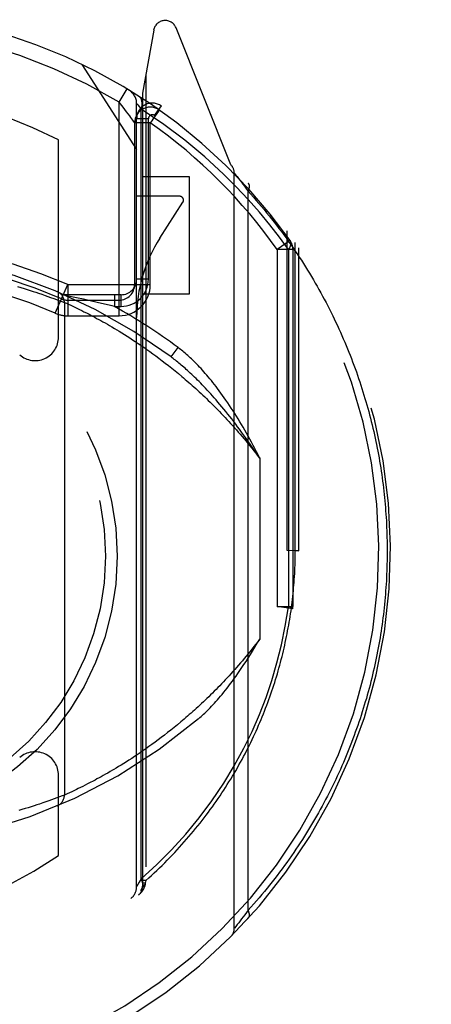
# Model space of a CAD drawing. Header units: inches. Extents: x 0 to 185, y 0 to 120.
# Tile 55 of 102: x 55.622 to 56.149, y 62.64 to 63.902. Entities that reach past the tile are written whole.
import ezdxf

# ---------------------------------------------------------------- set-up
doc = ezdxf.new("R2010")
doc.units = ezdxf.units.IN
doc.header["$LTSCALE"] = 10.163043
doc.header["$MEASUREMENT"] = 0
doc.linetypes.add('HIDDEN', pattern=[0.2, 0.1, -0.1])
doc.layers.get('0').update_dxf_attribs({"linetype": 'CONTINUOUS'})
doc.layers.add('DEFAULT_2', color=8, linetype='HIDDEN')
doc.layers.add('DIMENSIONS', color=7, linetype='CONTINUOUS')
doc.styles.get("Standard").update_dxf_attribs({"font": 'arial.ttf'})
doc.dimstyles.new('DIMSTYLE_1', dxfattribs={"dimtxt": 0.815217, "dimasz": 1.086957, "dimexe": 0.09, "dimexo": 0.07, "dimgap": 0.0375, "dimtad": 0, "dimtih": 1, "dimtoh": 1, "dimzin": 4, "dimdsep": 46, "dimtxsty": 'Standard', "dimblk": '_FILLED', "dimblk1": '_FILLED', "dimblk2": '_FILLED', "dimcen": 0.09, "dimazin": 1, "dimtfac": 1, "dimtofl": 0, "dimtmove": 0, "dimatfit": 3, "dimldrblk": '_FILLED', "dimfxl": 0, "dimtolj": 1, "dimtzin": 4, "dimarcsym": 0})

# ---------------------------------------------------------------- blocks, each defined once
blk = doc.blocks.new('_FILLED')
at = {"color": 0, "linetype": 'ByBlock'}
blk.add_solid([(0, 0), (-1, 0.2), (-1, -0.2)], dxfattribs=at)
blk = doc.blocks.new('*D16')
at = {"layer": 'DIMENSIONS', "color": 2, "linetype": 'Continuous'}
for p, q in [((45.2858, 67.4429), (45.2858, 69.6168)), ((45.2858, 66.3179), (45.2858, 63.9182)), ((45.2858, 63.9182), (46.1227, 63.9182))]:
    blk.add_line(p, q, dxfattribs=at)
at = {"layer": 'DIMENSIONS', "color": 2, "linetype": 'Continuous', "xscale": 1.0869565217, "yscale": 1.0869565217, "zscale": 1.0869565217}
for p, rotation in [((45.2858, 67.4429), 270), ((45.2858, 66.3179), 90)]:
    blk.add_blockref('_FILLED', p, dxfattribs=dict(at, rotation=rotation))
at = {"layer": 'DIMENSIONS', "color": 2, "linetype": 'Continuous', "insert": (46.5303, 64.3258), "char_height": 0.81522, "width": 2.215331, "attachment_point": 1, "line_spacing_factor": 0.9}
blk.add_mtext('1.13', dxfattribs=at)

msp = doc.modelspace()

# ---------------------------------------------------------------- linework, layer by layer
at = {"layer": 'DEFAULT_2', "color": 8, "linetype": 'HIDDEN'}
for p, q in [((55.7936, 63.8883), (55.7793, 63.8077)), ((55.8925, 63.7158), (55.8223, 63.8913)), ((55.7018, 63.8445), (55.7718, 63.7355)), ((55.7837, 63.8326), (55.7837, 62.7991)), ((55.7493, 63.7959), (55.7597, 63.813)), ((55.7793, 63.8077), (55.7793, 62.7915)), ((55.7493, 63.5224), (55.7493, 63.7959)), ((55.7718, 62.7913), (55.7718, 63.7944)), ((55.7722, 63.794), (55.7733, 63.7927)), ((55.7777, 62.8012), (55.7777, 63.787)), ((55.7997, 63.7844), (55.7927, 63.7745)), ((55.7947, 63.779), (55.8035, 63.7912)), ((55.8009, 63.786), (55.7964, 63.7892)), ((55.767, 63.773), (55.7645, 63.7764)), ((55.7693, 63.5624), (55.7693, 63.7697)), ((55.7893, 63.7697), (55.7693, 63.7697)), ((55.7868, 63.7749), (55.7718, 63.7749)), ((55.7868, 63.5694), (55.7868, 63.7749)), ((55.7893, 63.5624), (55.7893, 63.7697)), ((55.6718, 63.495), (55.6718, 63.7477)), ((55.8393, 63.7005), (55.7793, 63.7005)), ((55.8393, 63.5505), (55.8393, 63.7005)), ((55.8968, 62.7377), (55.8968, 63.7052)), ((55.8968, 63.7052), (55.8988, 63.7027)), ((55.8988, 63.7027), (55.9004, 63.7007)), ((55.9004, 63.7007), (55.9022, 63.6984)), ((55.9022, 63.6984), (55.904, 63.696)), ((55.904, 63.696), (55.9059, 63.6936)), ((55.9059, 63.6936), (55.9079, 63.6909)), ((55.9079, 63.6909), (55.9097, 63.6885)), ((55.9097, 63.6885), (55.9117, 63.6858)), ((55.9144, 62.7608), (55.9144, 63.6821)), ((55.8268, 63.6755), (55.7718, 63.6755)), ((55.8016, 63.6219), (55.8311, 63.6678)), ((55.9643, 63.2215), (55.9643, 63.6312)), ((55.9682, 63.6189), (55.9518, 63.6073)), ((55.9518, 63.6073), (55.9518, 63.1497)), ((55.9718, 63.6073), (55.9518, 63.6073)), ((55.966, 63.6073), (55.966, 63.1497)), ((55.9718, 63.6073), (55.9718, 63.1498)), ((55.9749, 63.2215), (55.9749, 63.6161)), ((55.9793, 63.2214), (55.9793, 63.6096)), ((55.7868, 63.5694), (55.7718, 63.5694)), ((55.6193, 63.5598), (55.6236, 63.5585)), ((55.6236, 63.5585), (55.6277, 63.5573)), ((55.6277, 63.5573), (55.6317, 63.556)), ((55.6317, 63.556), (55.6356, 63.5548)), ((55.6356, 63.5548), (55.6393, 63.5536)), ((55.6676, 63.5257), (55.6835, 63.5624)), ((55.6835, 63.5624), (55.6835, 63.5224)), ((55.6836, 63.5624), (55.7893, 63.5624)), ((55.6393, 63.5536), (55.6429, 63.5525)), ((55.6429, 63.5525), (55.6463, 63.5514)), ((55.6463, 63.5514), (55.6506, 63.5499)), ((55.6506, 63.5499), (55.6546, 63.5485)), ((55.6546, 63.5485), (55.6583, 63.5472)), ((55.6583, 63.5472), (55.6617, 63.546)), ((55.6617, 63.546), (55.6656, 63.5446)), ((55.6656, 63.5446), (55.669, 63.5434)), ((55.669, 63.5434), (55.6724, 63.5421)), ((55.6724, 63.5421), (55.6759, 63.5408)), ((55.7518, 63.5494), (55.6793, 63.5494)), ((55.6948, 63.5454), (55.6823, 63.5481)), ((55.6835, 63.5424), (55.7493, 63.5424)), ((55.7036, 63.5435), (55.6948, 63.5454)), ((55.7122, 63.5416), (55.7036, 63.5435)), ((55.7211, 63.5396), (55.7122, 63.5416)), ((55.7433, 63.5494), (55.7433, 63.5344)), ((55.7518, 63.5344), (55.7518, 63.5494)), ((55.7793, 63.5505), (55.8393, 63.5505)), ((55.6759, 63.5408), (55.6793, 63.5395)), ((55.6793, 63.5395), (55.6793, 62.9083)), ((55.6793, 63.5395), (55.6818, 63.5384)), ((55.6818, 63.5384), (55.6847, 63.5371)), ((55.6847, 63.5371), (55.6874, 63.5358)), ((55.6874, 63.5358), (55.69, 63.5346)), ((55.69, 63.5346), (55.6928, 63.5333)), ((55.6928, 63.5333), (55.696, 63.5317)), ((55.696, 63.5317), (55.6987, 63.5304)), ((55.6987, 63.5304), (55.7015, 63.5291)), ((55.7015, 63.5291), (55.7044, 63.5276)), ((55.7307, 63.5374), (55.7211, 63.5396)), ((55.7405, 63.535), (55.7307, 63.5374)), ((55.7433, 63.5344), (55.7405, 63.535)), ((55.7433, 63.5344), (55.7518, 63.5344)), ((55.6835, 63.5224), (55.7493, 63.5224)), ((55.7044, 63.5276), (55.7076, 63.526)), ((55.7076, 63.526), (55.7109, 63.5243)), ((55.7109, 63.5243), (55.7144, 63.5224)), ((55.7144, 63.5224), (55.7181, 63.5205)), ((55.7181, 63.5205), (55.7206, 63.5191)), ((55.7206, 63.5191), (55.7232, 63.5177)), ((55.7232, 63.5177), (55.7259, 63.5163)), ((55.7259, 63.5163), (55.7286, 63.5147)), ((55.7286, 63.5147), (55.7314, 63.5132)), ((55.7314, 63.5132), (55.7343, 63.5115)), ((55.7343, 63.5115), (55.7372, 63.5098)), ((55.7372, 63.5098), (55.7402, 63.5081)), ((55.7402, 63.5081), (55.7433, 63.5063)), ((55.7433, 63.5063), (55.7464, 63.5044)), ((55.7464, 63.5044), (55.7496, 63.5025)), ((55.7496, 63.5025), (55.7529, 63.5005)), ((55.7529, 63.5005), (55.7562, 63.4984)), ((55.7562, 63.4984), (55.7595, 63.4963)), ((55.7595, 63.4963), (55.763, 63.4941)), ((55.763, 63.4941), (55.7665, 63.4918)), ((55.7665, 63.4918), (55.77, 63.4894)), ((55.77, 63.4894), (55.7736, 63.487)), ((55.7736, 63.487), (55.7773, 63.4846)), ((55.7773, 63.4846), (55.781, 63.482)), ((55.781, 63.482), (55.7848, 63.4793)), ((55.7848, 63.4793), (55.7886, 63.4766)), ((55.8158, 63.4697), (55.8248, 63.4817)), ((55.7886, 63.4766), (55.7925, 63.4738)), ((55.7925, 63.4738), (55.7964, 63.471)), ((55.7964, 63.471), (55.8004, 63.468)), ((55.8004, 63.468), (55.8044, 63.4649)), ((55.8044, 63.4649), (55.8085, 63.4618)), ((55.8085, 63.4618), (55.8127, 63.4586)), ((55.8127, 63.4586), (55.8168, 63.4552)), ((55.8168, 63.4552), (55.8211, 63.4518)), ((55.8211, 63.4518), (55.8253, 63.4483)), ((55.9293, 63.3398), (55.9293, 63.108)), ((55.9793, 63.2214), (55.9643, 63.2215)), ((55.9749, 63.2215), (55.9793, 63.2214)), ((55.9717, 63.1471), (55.9518, 63.1498)), ((55.9518, 63.1498), (55.9718, 63.1498)), ((55.8283, 63.002), (55.824, 62.9984)), ((55.8326, 63.0057), (55.8283, 63.002)), ((55.8114, 62.9883), (55.8073, 62.9851)), ((55.8155, 62.9916), (55.8114, 62.9883)), ((55.8197, 62.995), (55.8155, 62.9916)), ((55.824, 62.9984), (55.8197, 62.995)), ((55.7953, 62.976), (55.7914, 62.9732)), ((55.7992, 62.979), (55.7953, 62.976)), ((55.8032, 62.982), (55.7992, 62.979)), ((55.8073, 62.9851), (55.8032, 62.982)), ((55.7762, 62.9626), (55.7726, 62.9601)), ((55.7799, 62.9651), (55.7762, 62.9626)), ((55.7837, 62.9677), (55.7799, 62.9651)), ((55.7875, 62.9704), (55.7837, 62.9677)), ((55.7914, 62.9732), (55.7875, 62.9704)), ((55.7552, 62.9489), (55.7519, 62.9468)), ((55.7586, 62.951), (55.7552, 62.9489)), ((55.762, 62.9532), (55.7586, 62.951)), ((55.7655, 62.9554), (55.762, 62.9532)), ((55.769, 62.9577), (55.7655, 62.9554)), ((55.7726, 62.9601), (55.769, 62.9577)), ((55.7348, 62.9366), (55.7319, 62.935)), ((55.7378, 62.9384), (55.7348, 62.9366)), ((55.7408, 62.9401), (55.7378, 62.9384)), ((55.7487, 62.9448), (55.7455, 62.9429)), ((55.7519, 62.9468), (55.7487, 62.9448)), ((55.6718, 62.831), (55.6718, 62.9338)), ((55.7124, 62.9244), (55.709, 62.9226)), ((55.716, 62.9263), (55.7124, 62.9244)), ((55.7185, 62.9276), (55.716, 62.9263)), ((55.721, 62.929), (55.7185, 62.9276)), ((55.7237, 62.9304), (55.721, 62.929)), ((55.7264, 62.9319), (55.7237, 62.9304)), ((55.7291, 62.9334), (55.7264, 62.9319)), ((55.7319, 62.935), (55.7291, 62.9334)), ((55.6858, 62.9113), (55.683, 62.91)), ((55.6888, 62.9126), (55.6858, 62.9113)), ((55.6915, 62.9139), (55.6888, 62.9126)), ((55.6946, 62.9154), (55.6915, 62.9139)), ((55.6971, 62.9166), (55.6946, 62.9154)), ((55.6998, 62.918), (55.6971, 62.9166)), ((55.7027, 62.9194), (55.6998, 62.918)), ((55.7058, 62.921), (55.7027, 62.9194)), ((55.709, 62.9226), (55.7058, 62.921)), ((55.6516, 62.8983), (55.6474, 62.8969)), ((55.6556, 62.8997), (55.6516, 62.8983)), ((55.6592, 62.9009), (55.6556, 62.8997)), ((55.6626, 62.9021), (55.6592, 62.9009)), ((55.6663, 62.9035), (55.6626, 62.9021)), ((55.6696, 62.9047), (55.6663, 62.9035)), ((55.6729, 62.9059), (55.6696, 62.9047)), ((55.6763, 62.9072), (55.6729, 62.9059)), ((55.6793, 62.9083), (55.6763, 62.9072)), ((55.683, 62.91), (55.6803, 62.9087)), ((55.625, 62.8897), (55.6208, 62.8885)), ((55.6291, 62.891), (55.625, 62.8897)), ((55.633, 62.8922), (55.6291, 62.891)), ((55.6368, 62.8934), (55.633, 62.8922)), ((55.6405, 62.8946), (55.6368, 62.8934)), ((55.644, 62.8958), (55.6405, 62.8946)), ((55.6474, 62.8969), (55.644, 62.8958)), ((55.7777, 62.8012), (55.7751, 62.7967)), ((55.7837, 62.7991), (55.7793, 62.7991)), ((55.7837, 62.7991), (55.7828, 62.7953)), ((55.7751, 62.7967), (55.7732, 62.7936)), ((55.7828, 62.7953), (55.7793, 62.7953)), ((55.7793, 62.7916), (55.7793, 62.7915)), ((55.7825, 62.7934), (55.7824, 62.7927)), ((55.7828, 62.7953), (55.7825, 62.7934)), ((55.9144, 62.7608), (55.9122, 62.7578)), ((55.9044, 62.7473), (55.9025, 62.7448)), ((55.9062, 62.7498), (55.9044, 62.7473)), ((55.9083, 62.7525), (55.9062, 62.7498)), ((55.9102, 62.755), (55.9083, 62.7525)), ((55.9122, 62.7578), (55.9102, 62.755)), ((55.897, 62.7378), (55.8968, 62.7377)), ((55.8988, 62.7401), (55.897, 62.7378)), ((55.9006, 62.7424), (55.8988, 62.7401)), ((55.9025, 62.7448), (55.9006, 62.7424))]:
    msp.add_line(p, q, dxfattribs=at)
for points in [[(55.7645, 63.7764), (55.7629, 63.7786), (55.7611, 63.781), (55.759, 63.7837), (55.7568, 63.7866), (55.7544, 63.7897), (55.7493, 63.7959)], [(55.7718, 63.7944), (55.7719, 63.7943), (55.7722, 63.794)], [(55.7777, 63.7871), (55.7784, 63.7897), (55.7788, 63.7924), (55.7788, 63.7949), (55.7786, 63.7972), (55.7779, 63.7993), (55.777, 63.8012), (55.7758, 63.8027), (55.7743, 63.8039)], [(55.7733, 63.7927), (55.7751, 63.7904), (55.7763, 63.7889), (55.7777, 63.7871)], [(55.8831, 63.7039), (55.859, 63.726), (55.8335, 63.7473), (55.8064, 63.7676), (55.7777, 63.787)], [(55.8009, 63.786), (55.8008, 63.786), (55.8006, 63.7856), (55.8003, 63.7851), (55.7997, 63.7844)], [(55.7693, 63.7697), (55.7693, 63.7698), (55.769, 63.7702), (55.767, 63.773)], [(55.7927, 63.7745), (55.7911, 63.7721), (55.7893, 63.7697)], [(55.966, 63.6073), (55.9546, 63.623), (55.9423, 63.6389), (55.9289, 63.655), (55.9146, 63.6713), (55.8993, 63.6876), (55.8831, 63.7039)], [(55.9117, 63.6858), (55.9139, 63.6829), (55.9144, 63.6821)], [(55.9144, 63.6821), (55.9146, 63.6823), (55.9147, 63.6826), (55.9148, 63.6828), (55.9149, 63.6831), (55.915, 63.6833), (55.9152, 63.6836), (55.9153, 63.6838), (55.9154, 63.6841), (55.9155, 63.6843), (55.9156, 63.6846), (55.9156, 63.6848), (55.9157, 63.6851), (55.9158, 63.6853), (55.9159, 63.6856), (55.9159, 63.6858), (55.916, 63.686), (55.916, 63.6863), (55.9161, 63.6865), (55.9161, 63.6867), (55.9162, 63.687), (55.9162, 63.6872), (55.9162, 63.6874), (55.9162, 63.6876), (55.9162, 63.6879), (55.9163, 63.6881), (55.9163, 63.6883), (55.9163, 63.6885), (55.9162, 63.6887), (55.9162, 63.6889), (55.9162, 63.6891), (55.9162, 63.6893), (55.9162, 63.6895), (55.9161, 63.6897), (55.9161, 63.6899), (55.916, 63.6901), (55.916, 63.6903), (55.9159, 63.6905), (55.9158, 63.6906), (55.9158, 63.6908), (55.9157, 63.691), (55.9156, 63.6911), (55.9155, 63.6913), (55.9154, 63.6915), (55.9153, 63.6916), (55.9152, 63.6918), (55.9151, 63.6919), (55.915, 63.692), (55.9149, 63.6922)], [(55.9144, 63.6821), (55.9179, 63.6782), (55.9214, 63.6743), (55.9249, 63.6703), (55.9283, 63.6664), (55.9316, 63.6624), (55.9349, 63.6584), (55.9382, 63.6545), (55.9414, 63.6505), (55.9446, 63.6465), (55.9478, 63.6424), (55.9509, 63.6384), (55.954, 63.6344), (55.957, 63.6303), (55.96, 63.6262), (55.963, 63.6222), (55.9659, 63.6181), (55.9688, 63.614), (55.9716, 63.6099), (55.9744, 63.6058), (55.9772, 63.6017), (55.9799, 63.5976), (55.9826, 63.5935), (55.9853, 63.5893), (55.9879, 63.5852), (55.9905, 63.581), (55.993, 63.5769), (55.9955, 63.5727), (55.998, 63.5686), (56.0004, 63.5644), (56.0028, 63.5602), (56.0052, 63.556), (56.0075, 63.5519), (56.0098, 63.5477), (56.012, 63.5435), (56.0142, 63.5393), (56.0164, 63.5351), (56.0186, 63.5309), (56.0207, 63.5267), (56.0228, 63.5225), (56.0248, 63.5183), (56.0268, 63.514), (56.0288, 63.5098), (56.0307, 63.5056), (56.0326, 63.5014), (56.0345, 63.4972), (56.0363, 63.4929), (56.0382, 63.4887), (56.0399, 63.4845), (56.0417, 63.4802), (56.0434, 63.476), (56.0451, 63.4718), (56.0467, 63.4675), (56.0483, 63.4633), (56.0499, 63.4591), (56.0515, 63.4548), (56.053, 63.4506), (56.0545, 63.4463), (56.0559, 63.4421), (56.0574, 63.4379), (56.0588, 63.4336), (56.0601, 63.4294), (56.0615, 63.4251), (56.0628, 63.4209), (56.064, 63.4166), (56.0653, 63.4124), (56.0665, 63.4082), (56.0677, 63.4039), (56.0689, 63.3997), (56.07, 63.3954), (56.0711, 63.3912), (56.0721, 63.3869), (56.0732, 63.3827), (56.0742, 63.3785), (56.0752, 63.3742), (56.0761, 63.37), (56.0771, 63.3657), (56.078, 63.3615), (56.0788, 63.3573), (56.0797, 63.353), (56.0805, 63.3488), (56.0813, 63.3445), (56.0821, 63.3403), (56.0828, 63.336), (56.0835, 63.3318), (56.0842, 63.3276), (56.0848, 63.3233), (56.0855, 63.3191), (56.086, 63.3148), (56.0866, 63.3106), (56.0872, 63.3064), (56.0877, 63.3021), (56.0882, 63.2979), (56.0886, 63.2936), (56.0891, 63.2894), (56.0895, 63.2852), (56.0899, 63.2809), (56.0902, 63.2767), (56.0905, 63.2724), (56.0909, 63.2682), (56.0911, 63.2639), (56.0914, 63.2597), (56.0916, 63.2555), (56.0918, 63.2512), (56.092, 63.247), (56.0921, 63.2427), (56.0922, 63.2385), (56.0923, 63.2342), (56.0924, 63.23), (56.0924, 63.2257), (56.0924, 63.2214)], [(55.9682, 63.6189), (55.9689, 63.6174), (55.9692, 63.6158), (55.969, 63.6138), (55.9684, 63.6118), (55.9674, 63.6096), (55.966, 63.6073)], [(55.8952, 63.4005), (55.8929, 63.4041), (55.8906, 63.4076), (55.8884, 63.4109), (55.8861, 63.4142), (55.8839, 63.4174), (55.8818, 63.4204), (55.8797, 63.4234), (55.8775, 63.4263), (55.8755, 63.4291), (55.8734, 63.4318), (55.8714, 63.4344), (55.8694, 63.437), (55.8674, 63.4394), (55.8655, 63.4418), (55.8635, 63.4442), (55.8616, 63.4464), (55.8597, 63.4486), (55.8579, 63.4507), (55.856, 63.4528), (55.8542, 63.4548), (55.8524, 63.4567), (55.8506, 63.4586), (55.8489, 63.4604), (55.8471, 63.4622), (55.8454, 63.4639), (55.8437, 63.4655), (55.842, 63.4671), (55.8404, 63.4687), (55.8387, 63.4702), (55.8371, 63.4716), (55.8355, 63.473), (55.8339, 63.4744), (55.8324, 63.4757), (55.8308, 63.477), (55.8293, 63.4782), (55.8278, 63.4794), (55.8263, 63.4806), (55.8248, 63.4817)], [(55.8887, 63.3964), (55.8861, 63.3997), (55.8835, 63.4028), (55.8809, 63.4059), (55.8784, 63.4089), (55.8759, 63.4118), (55.8735, 63.4146), (55.8712, 63.4173), (55.8688, 63.4199), (55.8666, 63.4224), (55.8643, 63.4249), (55.8621, 63.4272), (55.86, 63.4295), (55.8579, 63.4317), (55.8558, 63.4339), (55.8538, 63.436), (55.8518, 63.438), (55.8498, 63.44), (55.8479, 63.4419), (55.846, 63.4437), (55.8441, 63.4455), (55.8423, 63.4472), (55.8405, 63.4489), (55.8388, 63.4505), (55.837, 63.4521), (55.8353, 63.4536), (55.8337, 63.4551), (55.832, 63.4566), (55.8304, 63.4579), (55.8289, 63.4593), (55.8273, 63.4606), (55.8258, 63.4619), (55.8243, 63.4631), (55.8228, 63.4643), (55.8214, 63.4654), (55.8199, 63.4665), (55.8186, 63.4676), (55.8172, 63.4687), (55.8158, 63.4697)], [(55.8253, 63.4483), (55.8297, 63.4447), (55.8319, 63.4428), (55.834, 63.4409), (55.8362, 63.439), (55.8385, 63.4371), (55.8407, 63.4352), (55.8429, 63.4332), (55.8452, 63.4312), (55.8474, 63.4291), (55.8497, 63.4271), (55.852, 63.425), (55.8543, 63.4228), (55.8566, 63.4207), (55.8589, 63.4185), (55.8612, 63.4163), (55.8635, 63.414), (55.8658, 63.4117), (55.8682, 63.4094), (55.8705, 63.4071), (55.8729, 63.4047), (55.8753, 63.4023), (55.8777, 63.3998), (55.8801, 63.3974), (55.8825, 63.3948), (55.8849, 63.3923), (55.8873, 63.3897), (55.8897, 63.3871), (55.8921, 63.3844), (55.8946, 63.3817), (55.897, 63.379), (55.8995, 63.3762), (55.9019, 63.3734), (55.9044, 63.3706), (55.9069, 63.3677), (55.9094, 63.3648), (55.9118, 63.3618), (55.9143, 63.3588), (55.9168, 63.3557), (55.9193, 63.3526), (55.9218, 63.3495), (55.9243, 63.3463), (55.9268, 63.3431), (55.9293, 63.3398)], [(55.9293, 63.3398), (55.9267, 63.3438), (55.9241, 63.3477), (55.9215, 63.3516), (55.919, 63.3554), (55.9164, 63.3592), (55.9138, 63.3628), (55.9113, 63.3665), (55.9087, 63.37), (55.9062, 63.3735), (55.9036, 63.377), (55.9011, 63.3803), (55.8986, 63.3837), (55.8961, 63.3869), (55.8936, 63.3902), (55.8912, 63.3933), (55.8887, 63.3964)], [(55.9293, 63.3398), (55.9272, 63.3441), (55.925, 63.3482), (55.9229, 63.3523), (55.9208, 63.3564), (55.9186, 63.3604), (55.9165, 63.3643), (55.9144, 63.3682), (55.9122, 63.372), (55.9101, 63.3758), (55.908, 63.3795), (55.9058, 63.3831), (55.9037, 63.3867), (55.9016, 63.3902), (55.8994, 63.3937), (55.8973, 63.3972), (55.8952, 63.4005)], [(55.7837, 62.7991), (55.7873, 62.8023), (55.7908, 62.8055), (55.7942, 62.8087), (55.7977, 62.8119), (55.801, 62.8151), (55.8044, 62.8183), (55.8077, 62.8216), (55.811, 62.8249), (55.8142, 62.8282), (55.8174, 62.8315), (55.8206, 62.8348), (55.8237, 62.8382), (55.8268, 62.8415), (55.8298, 62.8449), (55.8328, 62.8483), (55.8358, 62.8517), (55.8387, 62.8551), (55.8417, 62.8585), (55.8445, 62.8619), (55.8473, 62.8654), (55.8501, 62.8688), (55.8529, 62.8723), (55.8556, 62.8758), (55.8583, 62.8793), (55.8609, 62.8828), (55.8636, 62.8863), (55.8661, 62.8898), (55.8687, 62.8933), (55.8712, 62.8968), (55.8737, 62.9003), (55.8761, 62.9039), (55.8785, 62.9074), (55.8809, 62.911), (55.8832, 62.9145), (55.8855, 62.9181), (55.8878, 62.9217), (55.89, 62.9253), (55.8922, 62.9289), (55.8944, 62.9324), (55.8965, 62.936), (55.8986, 62.9396), (55.9007, 62.9432), (55.9027, 62.9469), (55.9047, 62.9505), (55.9067, 62.9541), (55.9086, 62.9577), (55.9105, 62.9613), (55.9124, 62.965), (55.9143, 62.9686), (55.9161, 62.9722), (55.9179, 62.9759), (55.9196, 62.9795), (55.9213, 62.9832), (55.923, 62.9868), (55.9247, 62.9904), (55.9263, 62.9941), (55.9279, 62.9978), (55.9295, 63.0014), (55.931, 63.0051), (55.9326, 63.0087), (55.934, 63.0124), (55.9355, 63.016), (55.9369, 63.0197), (55.9383, 63.0234), (55.9397, 63.027), (55.941, 63.0307), (55.9424, 63.0344), (55.9436, 63.038), (55.9449, 63.0417), (55.9461, 63.0454), (55.9473, 63.049), (55.9485, 63.0527), (55.9496, 63.0564), (55.9508, 63.06), (55.9519, 63.0637), (55.9529, 63.0674), (55.954, 63.071), (55.955, 63.0747), (55.956, 63.0784), (55.9569, 63.082), (55.9579, 63.0857), (55.9588, 63.0894), (55.9597, 63.093), (55.9605, 63.0967), (55.9613, 63.1004), (55.9621, 63.104), (55.9629, 63.1077), (55.9637, 63.1114), (55.9644, 63.115), (55.9651, 63.1187), (55.9658, 63.1224), (55.9664, 63.126), (55.9671, 63.1297), (55.9677, 63.1334), (55.9683, 63.137), (55.9688, 63.1407), (55.9694, 63.1444), (55.9699, 63.148), (55.9703, 63.1517), (55.9708, 63.1554), (55.9712, 63.159), (55.9716, 63.1627), (55.972, 63.1664), (55.9724, 63.17), (55.9727, 63.1737), (55.973, 63.1774), (55.9733, 63.181), (55.9736, 63.1847), (55.9738, 63.1884), (55.9741, 63.1921), (55.9743, 63.1957), (55.9744, 63.1994), (55.9746, 63.2031), (55.9747, 63.2067), (55.9748, 63.2104), (55.9749, 63.2141), (55.9749, 63.2178), (55.9749, 63.2215)], [(56.0924, 63.2214), (56.0924, 63.2171), (56.0924, 63.2129), (56.0923, 63.2086), (56.0922, 63.2043), (56.0921, 63.2), (56.092, 63.1957), (56.0918, 63.1914), (56.0916, 63.1871), (56.0914, 63.1828), (56.0911, 63.1785), (56.0908, 63.1742), (56.0905, 63.1699), (56.0902, 63.1656), (56.0898, 63.1613), (56.0894, 63.157), (56.089, 63.1527), (56.0885, 63.1484), (56.0881, 63.1441), (56.0876, 63.1398), (56.087, 63.1355), (56.0865, 63.1312), (56.0859, 63.1269), (56.0853, 63.1226), (56.0846, 63.1183), (56.084, 63.114), (56.0833, 63.1097), (56.0826, 63.1054), (56.0818, 63.1011), (56.081, 63.0968), (56.0802, 63.0925), (56.0794, 63.0882), (56.0785, 63.0839), (56.0776, 63.0795), (56.0767, 63.0752), (56.0757, 63.0709), (56.0747, 63.0666), (56.0737, 63.0623), (56.0727, 63.058), (56.0716, 63.0537), (56.0705, 63.0493), (56.0693, 63.045), (56.0682, 63.0407), (56.067, 63.0364), (56.0658, 63.0321), (56.0645, 63.0277), (56.0632, 63.0234), (56.0619, 63.0191), (56.0605, 63.0148), (56.0591, 63.0104), (56.0577, 63.0061), (56.0563, 63.0018), (56.0548, 62.9975), (56.0533, 62.9931), (56.0517, 62.9888), (56.0502, 62.9845), (56.0486, 62.9802), (56.0469, 62.9759), (56.0452, 62.9715), (56.0435, 62.9672), (56.0418, 62.9629), (56.04, 62.9586), (56.0382, 62.9543), (56.0364, 62.9499), (56.0345, 62.9456), (56.0326, 62.9413), (56.0306, 62.937), (56.0286, 62.9327), (56.0266, 62.9284), (56.0246, 62.9241), (56.0225, 62.9198), (56.0203, 62.9155), (56.0182, 62.9112), (56.016, 62.9069), (56.0137, 62.9026), (56.0115, 62.8983), (56.0092, 62.8941), (56.0068, 62.8898), (56.0044, 62.8855), (56.002, 62.8812), (55.9995, 62.877), (55.997, 62.8727), (55.9945, 62.8685), (55.9919, 62.8642), (55.9893, 62.86), (55.9867, 62.8557), (55.984, 62.8515), (55.9812, 62.8473), (55.9785, 62.8431), (55.9757, 62.8389), (55.9728, 62.8347), (55.9699, 62.8305), (55.967, 62.8263), (55.964, 62.8221), (55.961, 62.8179), (55.9579, 62.8138), (55.9548, 62.8096), (55.9517, 62.8055), (55.9485, 62.8014), (55.9453, 62.7972), (55.942, 62.7931), (55.9387, 62.789), (55.9354, 62.785), (55.932, 62.7809), (55.9286, 62.7768), (55.9251, 62.7728), (55.9216, 62.7688), (55.918, 62.7648), (55.9144, 62.7608)], [(55.909, 62.9684), (55.9195, 62.9899), (55.929, 63.0116), (55.9374, 63.0332), (55.9448, 63.0552), (55.9514, 63.0777), (55.9572, 63.1009), (55.962, 63.1249), (55.966, 63.1497)], [(55.966, 63.1498), (55.9677, 63.1493), (55.9691, 63.1488), (55.9703, 63.1483), (55.9711, 63.1479), (55.9715, 63.1475), (55.9717, 63.1471)], [(55.9293, 63.108), (55.9269, 63.1048), (55.9244, 63.1016), (55.9219, 63.0985), (55.9194, 63.0954), (55.917, 63.0923), (55.9145, 63.0893), (55.912, 63.0863), (55.9096, 63.0833), (55.9071, 63.0804), (55.9047, 63.0776), (55.9022, 63.0748), (55.8998, 63.072), (55.8974, 63.0692), (55.8949, 63.0665), (55.8925, 63.0638), (55.8901, 63.0612), (55.8877, 63.0586), (55.8853, 63.056), (55.8829, 63.0535), (55.8805, 63.051), (55.8782, 63.0485), (55.8758, 63.0461), (55.8734, 63.0437), (55.8711, 63.0413), (55.8688, 63.039), (55.8664, 63.0367), (55.8641, 63.0344), (55.8618, 63.0322), (55.8595, 63.03), (55.8572, 63.0278), (55.8549, 63.0256), (55.8526, 63.0235), (55.8504, 63.0214), (55.8481, 63.0194), (55.8459, 63.0173), (55.8436, 63.0153), (55.8414, 63.0133), (55.8392, 63.0114), (55.837, 63.0095), (55.8348, 63.0076), (55.8326, 63.0057)], [(55.8512, 63.0064), (55.8527, 63.0077), (55.8542, 63.009), (55.8557, 63.0104), (55.8573, 63.0119), (55.859, 63.0134), (55.8606, 63.015), (55.8623, 63.0167), (55.8641, 63.0184), (55.8658, 63.0202), (55.8676, 63.0221), (55.8694, 63.024), (55.8713, 63.0261), (55.8732, 63.0282), (55.8751, 63.0304), (55.8771, 63.0326), (55.8791, 63.035), (55.8812, 63.0374), (55.8832, 63.04), (55.8854, 63.0426), (55.8875, 63.0454), (55.8897, 63.0482), (55.892, 63.0512), (55.8943, 63.0543), (55.8966, 63.0575), (55.899, 63.0608), (55.9015, 63.0643), (55.904, 63.0679), (55.9065, 63.0716), (55.9091, 63.0755), (55.9118, 63.0796), (55.9145, 63.0838), (55.9174, 63.0883), (55.9202, 63.0929), (55.9232, 63.0977), (55.9262, 63.1028), (55.9293, 63.108)], [(55.7777, 62.8012), (55.7975, 62.8192), (55.8164, 62.8382), (55.8346, 62.8581), (55.8517, 62.879), (55.868, 62.9009), (55.8832, 62.9234), (55.8968, 62.9458), (55.909, 62.9684)], [(55.7455, 62.9429), (55.7424, 62.941), (55.7408, 62.9401)], [(55.6803, 62.9087), (55.6794, 62.9083), (55.6793, 62.9083)], [(55.7767, 62.7861), (55.7778, 62.7873), (55.7786, 62.7888), (55.7792, 62.7905), (55.7795, 62.7924), (55.7795, 62.7944), (55.7792, 62.7966), (55.7786, 62.7989), (55.7777, 62.8012)], [(55.7732, 62.7936), (55.7722, 62.7919), (55.7719, 62.7914), (55.7718, 62.7913)], [(55.7824, 62.7927), (55.7823, 62.7924), (55.7822, 62.7922), (55.7821, 62.7919), (55.7821, 62.7917), (55.782, 62.7914), (55.7819, 62.7912), (55.7818, 62.791), (55.7817, 62.7907), (55.7816, 62.7905), (55.7815, 62.7902), (55.7815, 62.79), (55.7814, 62.7898), (55.7812, 62.7895), (55.7811, 62.7893), (55.781, 62.7891), (55.7809, 62.7888), (55.7808, 62.7886), (55.7807, 62.7884), (55.7806, 62.7882), (55.7805, 62.7879), (55.7803, 62.7877), (55.7802, 62.7875), (55.7801, 62.7873), (55.78, 62.787), (55.7798, 62.7868), (55.7797, 62.7866), (55.7796, 62.7864), (55.7794, 62.7862), (55.7793, 62.786), (55.7792, 62.7857), (55.779, 62.7855), (55.7789, 62.7853), (55.7787, 62.7851), (55.7786, 62.7849), (55.7784, 62.7847), (55.7783, 62.7845), (55.7781, 62.7843), (55.7779, 62.7841), (55.7778, 62.7839), (55.7776, 62.7837), (55.7775, 62.7835), (55.7773, 62.7833), (55.7771, 62.7831), (55.777, 62.7829), (55.7768, 62.7827), (55.7766, 62.7825), (55.7765, 62.7824), (55.7763, 62.7822), (55.7761, 62.782), (55.7759, 62.7818), (55.7757, 62.7816), (55.7756, 62.7814), (55.7754, 62.7813), (55.7752, 62.7811), (55.775, 62.7809), (55.7748, 62.7807), (55.7746, 62.7806), (55.7744, 62.7804), (55.7742, 62.7802), (55.7741, 62.7801)], [(55.7824, 62.7927), (55.7822, 62.7926), (55.782, 62.7925), (55.7818, 62.7924), (55.7816, 62.7923), (55.7815, 62.7923), (55.7813, 62.7922), (55.7812, 62.7921), (55.781, 62.792), (55.7809, 62.7919), (55.7807, 62.7918), (55.7806, 62.7918), (55.7805, 62.7917), (55.7804, 62.7916), (55.7802, 62.7915), (55.7801, 62.7914), (55.78, 62.7913), (55.7799, 62.7912), (55.7798, 62.7911), (55.7798, 62.791), (55.7797, 62.7909), (55.7796, 62.7908), (55.7796, 62.7908), (55.7795, 62.7907), (55.7794, 62.7906), (55.7794, 62.7905), (55.7794, 62.7904), (55.7793, 62.7903), (55.7793, 62.7902), (55.7793, 62.7901), (55.7793, 62.79)], [(55.7825, 62.7934), (55.7823, 62.7933), (55.7821, 62.7933), (55.782, 62.7932), (55.7818, 62.7932), (55.7816, 62.7931), (55.7815, 62.7931), (55.7813, 62.793), (55.7811, 62.793), (55.781, 62.7929), (55.7809, 62.7928), (55.7807, 62.7928), (55.7806, 62.7927), (55.7805, 62.7927), (55.7804, 62.7926), (55.7803, 62.7926), (55.7802, 62.7925), (55.7801, 62.7924), (55.78, 62.7924), (55.7799, 62.7923), (55.7798, 62.7923), (55.7797, 62.7922), (55.7797, 62.7921), (55.7796, 62.7921), (55.7795, 62.792), (55.7795, 62.7919), (55.7795, 62.7919), (55.7794, 62.7918), (55.7794, 62.7917), (55.7794, 62.7917), (55.7794, 62.7916)], [(55.9149, 62.7507), (55.915, 62.7508), (55.9151, 62.751), (55.9152, 62.7511), (55.9153, 62.7512), (55.9154, 62.7514), (55.9155, 62.7515), (55.9156, 62.7517), (55.9157, 62.7519), (55.9158, 62.752), (55.9158, 62.7522), (55.9159, 62.7524), (55.916, 62.7526), (55.916, 62.7527), (55.9161, 62.7529), (55.9161, 62.7531), (55.9162, 62.7533), (55.9162, 62.7535), (55.9162, 62.7537), (55.9162, 62.7539), (55.9162, 62.7541), (55.9163, 62.7543), (55.9163, 62.7546), (55.9163, 62.7548), (55.9162, 62.755), (55.9162, 62.7552), (55.9162, 62.7554), (55.9162, 62.7557), (55.9162, 62.7559), (55.9161, 62.7561), (55.9161, 62.7563), (55.916, 62.7566), (55.916, 62.7568), (55.9159, 62.7571), (55.9159, 62.7573), (55.9158, 62.7575), (55.9157, 62.7578), (55.9156, 62.758), (55.9156, 62.7583), (55.9155, 62.7585), (55.9154, 62.7588), (55.9153, 62.759), (55.9152, 62.7593), (55.915, 62.7595), (55.9149, 62.7598), (55.9148, 62.76), (55.9147, 62.7603), (55.9146, 62.7605), (55.9144, 62.7608)]]:
    msp.add_lwpolyline(points, dxfattribs=at)
for radius in [0.35, 0.335]:
    msp.add_circle((55.3968, 63.2144), radius, dxfattribs=at)
for centre, radius, start, end in [((55.3968, 63.2144), 0.7, 35.2961, 144.7039), ((55.8083, 63.8857), 0.015, 21.8041, 170), ((55.3968, 63.2144), 0.68, 58.7763, 121.2238), ((55.3968, 63.2144), 0.6, 62.7204, 117.2796), ((55.7518, 63.7944), 0.02, 0, 58.5295), ((55.7918, 63.7749), 0.02, 54.4874, 180), ((55.3968, 63.2214), 0.7, 125.5126, 54.4874), ((55.7893, 63.7697), 0.02, 54.7457, 180), ((55.3968, 63.2214), 0.685, 125.5126, 54.4874), ((55.7918, 63.7749), 0.005, 54.4874, 180), ((55.3968, 63.2144), 0.68, 35.2961, 54.7467), ((55.8818, 63.7052), 0.015, 0, 44.9252), ((55.8268, 63.6705), 0.005, 327.3208, 90), ((55.3968, 62.9019), 0.72, 66.5323, 113.4591), ((55.9598, 63.5204), 0.188, 147.3208, 180), ((55.9518, 63.6073), 0.02, 0, 35.2961), ((55.3968, 62.9089), 0.7, 53.2319, 126.7681), ((55.3968, 62.9019), 0.7, 66.536, 113.464), ((55.3968, 62.9019), 0.68, 66.5362, 113.464), ((55.7518, 63.5694), 0.035, 270, 360), ((55.7518, 63.5694), 0.02, 270, 360), ((55.7493, 63.5624), 0.04, 270, 360), ((55.7493, 63.5624), 0.02, 270, 360), ((55.6643, 63.5395), 0.015, 0, 67.0137), ((55.6835, 63.5624), 0.02, 246.536, 270), ((55.3968, 62.9089), 0.715, 53.2319, 61.0183), ((55.6835, 63.5624), 0.04, 246.5329, 270), ((55.6418, 63.495), 0.03, 228.8739, 360), ((55.3968, 63.2239), 0.5825, 180.2464, 359.7536), ((55.3968, 63.2239), 0.5675, 180.2497, 359.7503), ((55.3968, 63.2244), 0.58, 187.6622, 352.3378), ((55.3968, 63.2244), 0.56, 187.6662, 352.3273), ((55.9518, 63.1498), 0.02, 352.3378, 360), ((55.3968, 63.5389), 0.7, 229.529, 310.471), ((55.6418, 62.9338), 0.03, 0, 131.1261), ((55.6643, 62.9083), 0.015, 292.9863, 360), ((55.3968, 63.2244), 0.48, 235.0461, 304.9539), ((55.7518, 62.7913), 0.02, 309.3378, 359.9984), ((55.7643, 62.7915), 0.015, 310.3587, 360), ((55.8818, 62.7377), 0.015, 315.0748, 360)]:
    msp.add_arc(centre, radius, start, end, dxfattribs=at)

# ---------------------------------------------------------------- dimensions: what is measured, and where the dimension line sits
at = {"layer": 'DIMENSIONS', "color": 2, "linetype": 'Continuous'}
dim = msp.add_linear_dim(base=(45.2857862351, 66.3179271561), p1=(58.1673416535, 67.4429271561), p2=(37.3968416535, 66.3179271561), angle=270, dimstyle='DIMSTYLE_1', dxfattribs=at)
dim.commit()
dim.dimension.update_dxf_attribs({"geometry": '*D16', "text_midpoint": (47.6732603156, 63.9136063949), "dimtype": 160})

doc.saveas('drawing.dxf')
